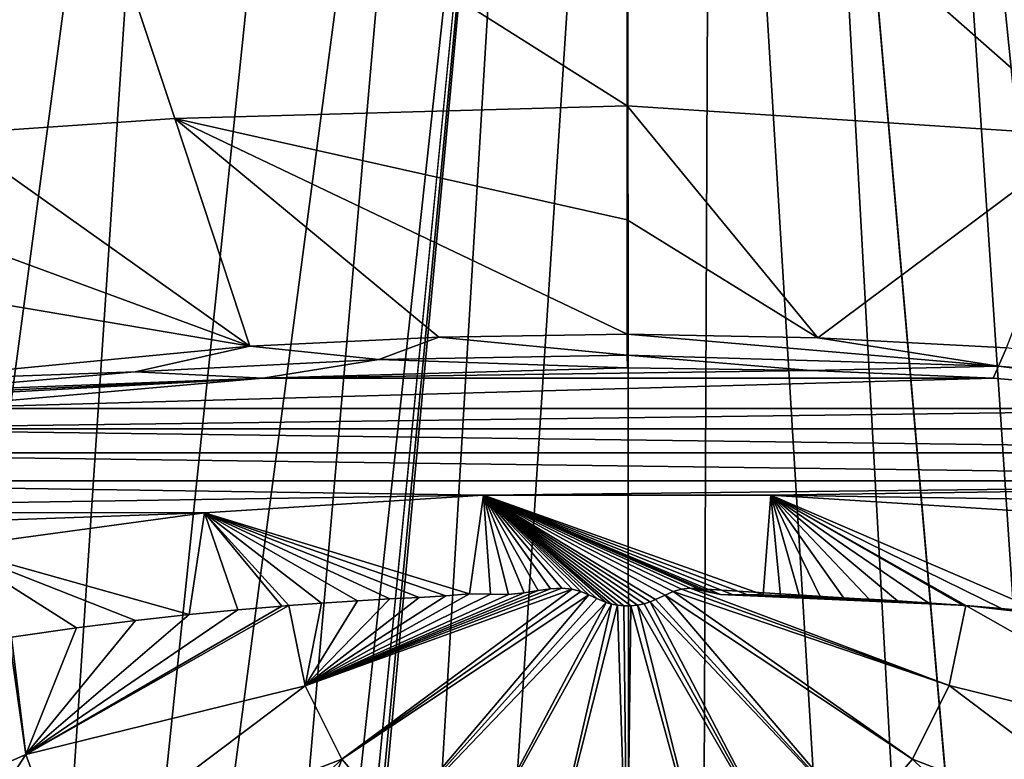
# Model space of a CAD drawing. Header units: millimetres. Extents: x -23 to 23, y 0 to 187.
# Tile 13 of 37: x -4.8 to 2.98, y 117.84 to 123.68. Entities that reach past the tile are written whole.
import ezdxf

# ---------------------------------------------------------------- set-up
doc = ezdxf.new("R2010")
doc.units = ezdxf.units.MM
doc.header["$LTSCALE"] = 83.635285
for name, color, linetype in [('126', 7, 'CONTINUOUS'), ('128', 7, 'CONTINUOUS'), ('13', 7, 'CONTINUOUS'), ('16', 7, 'CONTINUOUS'), ('21', 7, 'CONTINUOUS'), ('24', 7, 'CONTINUOUS'), ('32', 7, 'CONTINUOUS'), ('34', 7, 'CONTINUOUS'), ('5', 7, 'CONTINUOUS'), ('58', 7, 'CONTINUOUS'), ('6', 7, 'CONTINUOUS'), ('7', 7, 'CONTINUOUS'), ('88', 7, 'CONTINUOUS'), ('99', 7, 'CONTINUOUS')]:
    doc.layers.add(name, color=color, linetype=linetype)

msp = doc.modelspace()

# ---------------------------------------------------------------- linework, layer by layer
at = {"layer": '126', "color": 7, "linetype": 'CONTINUOUS'}
for points in [[(-1.1357, 119.9255, 122.8884), (-3.3415, 119.7848, 122.3632), (-1.2458, 119.1438, 123.0833), (-1.1357, 119.9255, 122.8884)], [(-1.0803, 119.1408, 123.1054), (-1.1357, 119.9255, 122.8884), (-1.2458, 119.1438, 123.0833), (-1.0803, 119.1408, 123.1054)], [(1.1357, 119.9255, 122.8884), (-1.1357, 119.9255, 122.8884), (1.074, 119.1359, 123.1075), (1.1357, 119.9255, 122.8884)], [(1.074, 119.1359, 123.1075), (-1.1357, 119.9255, 122.8884), (0.9499, 119.1377, 123.1209), (1.074, 119.1359, 123.1075)], [(0.9499, 119.1377, 123.1209), (-1.1357, 119.9255, 122.8884), (0.8381, 119.1372, 123.132), (0.9499, 119.1377, 123.1209)], [(0.8381, 119.1372, 123.132), (-1.1357, 119.9255, 122.8884), (0.7389, 119.1401, 123.1399), (0.8381, 119.1372, 123.132)], [(0.7389, 119.1401, 123.1399), (-1.1357, 119.9255, 122.8884), (0.6514, 119.1604, 123.1411), (0.7389, 119.1401, 123.1399)], [(0.6514, 119.1604, 123.1411), (-1.1357, 119.9255, 122.8884), (0.5721, 119.1814, 123.1409), (0.6514, 119.1604, 123.1411)], [(0.5721, 119.1814, 123.1409), (-1.1357, 119.9255, 122.8884), (0.4984, 119.1887, 123.1432), (0.5721, 119.1814, 123.1409)], [(0.4984, 119.1887, 123.1432), (-1.1357, 119.9255, 122.8884), (0.4295, 119.181, 123.1488), (0.4984, 119.1887, 123.1432)], [(0.4295, 119.181, 123.1488), (-1.1357, 119.9255, 122.8884), (0.3645, 119.1623, 123.1567), (0.4295, 119.181, 123.1488)], [(0.3645, 119.1623, 123.1567), (-1.1357, 119.9255, 122.8884), (0.2991, 119.1346, 123.1665), (0.3645, 119.1623, 123.1567)], [(0.2991, 119.1346, 123.1665), (-1.1357, 119.9255, 122.8884), (0.2243, 119.1, 123.1779), (0.2991, 119.1346, 123.1665)], [(0.2243, 119.1, 123.1779), (-1.1357, 119.9255, 122.8884), (0.1811, 119.0823, 123.1836), (0.2243, 119.1, 123.1779)], [(0.1811, 119.0823, 123.1836), (-1.1357, 119.9255, 122.8884), (0.1338, 119.0663, 123.1887), (0.1811, 119.0823, 123.1836)], [(0.1338, 119.0663, 123.1887), (-1.1357, 119.9255, 122.8884), (0.0817, 119.0547, 123.1924), (0.1338, 119.0663, 123.1887)], [(0.0817, 119.0547, 123.1924), (-1.1357, 119.9255, 122.8884), (0.0281, 119.0485, 123.1944), (0.0817, 119.0547, 123.1924)], [(0.0281, 119.0485, 123.1944), (-1.1357, 119.9255, 122.8884), (-0.0257, 119.0485, 123.1944), (0.0281, 119.0485, 123.1944)], [(-0.0257, 119.0485, 123.1944), (-1.1357, 119.9255, 122.8884), (-0.0766, 119.0536, 123.1928), (-0.0257, 119.0485, 123.1944)], [(-0.0766, 119.0536, 123.1928), (-1.1357, 119.9255, 122.8884), (-0.1239, 119.0635, 123.1896), (-0.0766, 119.0536, 123.1928)], [(-0.1239, 119.0635, 123.1896), (-1.1357, 119.9255, 122.8884), (-0.1663, 119.0764, 123.1855), (-0.1239, 119.0635, 123.1896)], [(-0.1663, 119.0764, 123.1855), (-1.1357, 119.9255, 122.8884), (-0.2388, 119.1072, 123.1756), (-0.1663, 119.0764, 123.1855)], [(-0.2388, 119.1072, 123.1756), (-1.1357, 119.9255, 122.8884), (-0.3021, 119.137, 123.1657), (-0.2388, 119.1072, 123.1756)], [(-0.3021, 119.137, 123.1657), (-1.1357, 119.9255, 122.8884), (-0.3656, 119.1622, 123.1567), (-0.3021, 119.137, 123.1657)], [(-0.3656, 119.1622, 123.1567), (-1.1357, 119.9255, 122.8884), (-0.4355, 119.1805, 123.1487), (-0.3656, 119.1622, 123.1567)], [(-0.4355, 119.1805, 123.1487), (-1.1357, 119.9255, 122.8884), (-0.5154, 119.1881, 123.1424), (-0.4355, 119.1805, 123.1487)], [(-0.5154, 119.1881, 123.1424), (-1.1357, 119.9255, 122.8884), (-0.6053, 119.1847, 123.1378), (-0.5154, 119.1881, 123.1424)], [(-0.6053, 119.1847, 123.1378), (-1.1357, 119.9255, 122.8884), (-0.7042, 119.1721, 123.1341), (-0.6053, 119.1847, 123.1378)], [(-0.7042, 119.1721, 123.1341), (-1.1357, 119.9255, 122.8884), (-0.8136, 119.1536, 123.1299), (-0.7042, 119.1721, 123.1341)], [(-0.8136, 119.1536, 123.1299), (-1.1357, 119.9255, 122.8884), (-0.9372, 119.1382, 123.1221), (-0.8136, 119.1536, 123.1299)], [(-0.9372, 119.1382, 123.1221), (-1.1357, 119.9255, 122.8884), (-1.0803, 119.1408, 123.1054), (-0.9372, 119.1382, 123.1221)], [(1.2109, 119.1307, 123.0916), (1.1357, 119.9255, 122.8884), (1.074, 119.1359, 123.1075), (1.2109, 119.1307, 123.0916)], [(3.3415, 119.7848, 122.3632), (1.1357, 119.9255, 122.8884), (3.2898, 118.9978, 122.5942), (3.3415, 119.7848, 122.3632)], [(3.2898, 118.9978, 122.5942), (1.1357, 119.9255, 122.8884), (2.9579, 119.028, 122.7069), (3.2898, 118.9978, 122.5942)], [(2.9579, 119.028, 122.7069), (1.1357, 119.9255, 122.8884), (2.6771, 119.0512, 122.7918), (2.9579, 119.028, 122.7069)], [(2.6771, 119.0512, 122.7918), (1.1357, 119.9255, 122.8884), (2.657, 119.0527, 122.7975), (2.6771, 119.0512, 122.7918)], [(2.657, 119.0527, 122.7975), (1.1357, 119.9255, 122.8884), (2.3843, 119.0717, 122.8708), (2.657, 119.0527, 122.7975)], [(2.3843, 119.0717, 122.8708), (1.1357, 119.9255, 122.8884), (2.1372, 119.0883, 122.9296), (2.3843, 119.0717, 122.8708)], [(2.1372, 119.0883, 122.9296), (1.1357, 119.9255, 122.8884), (1.9136, 119.1022, 122.9768), (2.1372, 119.0883, 122.9296)], [(1.9136, 119.1022, 122.9768), (1.1357, 119.9255, 122.8884), (1.7112, 119.1111, 123.0155), (1.9136, 119.1022, 122.9768)], [(1.7112, 119.1111, 123.0155), (1.1357, 119.9255, 122.8884), (1.528, 119.1188, 123.0465), (1.7112, 119.1111, 123.0155)], [(1.528, 119.1188, 123.0465), (1.1357, 119.9255, 122.8884), (1.3618, 119.1256, 123.0714), (1.528, 119.1188, 123.0465)], [(1.3618, 119.1256, 123.0714), (1.1357, 119.9255, 122.8884), (1.2109, 119.1307, 123.0916), (1.3618, 119.1256, 123.0714)], [(-3.3415, 119.7848, 122.3632), (-5.3528, 119.5115, 121.3435), (-3.4618, 118.9807, 122.5305), (-3.3415, 119.7848, 122.3632)], [(-3.0782, 119.0175, 122.6676), (-3.3415, 119.7848, 122.3632), (-3.4618, 118.9807, 122.5305), (-3.0782, 119.0175, 122.6676)], [(-1.2458, 119.1438, 123.0833), (-3.3415, 119.7848, 122.3632), (-1.434, 119.1298, 123.0591), (-1.2458, 119.1438, 123.0833)], [(-1.434, 119.1298, 123.0591), (-3.3415, 119.7848, 122.3632), (-1.6436, 119.1148, 123.0272), (-1.434, 119.1298, 123.0591)], [(-1.6436, 119.1148, 123.0272), (-3.3415, 119.7848, 122.3632), (-1.8758, 119.1036, 122.9844), (-1.6436, 119.1148, 123.0272)], [(-1.8758, 119.1036, 122.9844), (-3.3415, 119.7848, 122.3632), (-2.1328, 119.0888, 122.9305), (-1.8758, 119.1036, 122.9844)], [(-2.1328, 119.0888, 122.9305), (-3.3415, 119.7848, 122.3632), (-2.4169, 119.0697, 122.8624), (-2.1328, 119.0888, 122.9305)], [(-2.4169, 119.0697, 122.8624), (-3.3415, 119.7848, 122.3632), (-2.6757, 119.0512, 122.7922), (-2.4169, 119.0697, 122.8624)], [(-2.6757, 119.0512, 122.7922), (-3.3415, 119.7848, 122.3632), (-2.7311, 119.0469, 122.7762), (-2.6757, 119.0512, 122.7922)], [(-2.7311, 119.0469, 122.7762), (-3.3415, 119.7848, 122.3632), (-3.0782, 119.0175, 122.6676), (-2.7311, 119.0469, 122.7762)], [(-3.4618, 118.9807, 122.5305), (-5.3528, 119.5115, 121.3435), (-3.8853, 118.9344, 122.3572), (-3.4618, 118.9807, 122.5305)], [(-3.8853, 118.9344, 122.3572), (-5.3528, 119.5115, 121.3435), (-4.3523, 118.8755, 122.1379), (-3.8853, 118.9344, 122.3572)], [(-4.3523, 118.8755, 122.1379), (-5.3528, 119.5115, 121.3435), (-4.8662, 118.8008, 121.8593), (-4.3523, 118.8755, 122.1379)]]:
    msp.add_3dface(points, dxfattribs=at)
at = {"layer": '128', "color": 7, "linetype": 'CONTINUOUS'}
for points in [[(-0.4355, 119.1805, 123.1487), (-0.5154, 119.1881, 123.1424), (-2.5459, 118.4181, 122.9611), (-0.4355, 119.1805, 123.1487)], [(-0.5154, 119.1881, 123.1424), (-0.6053, 119.1847, 123.1378), (-2.5459, 118.4181, 122.9611), (-0.5154, 119.1881, 123.1424)], [(-0.6053, 119.1847, 123.1378), (-0.7042, 119.1721, 123.1341), (-2.5459, 118.4181, 122.9611), (-0.6053, 119.1847, 123.1378)], [(-0.4355, 119.1805, 123.1487), (-2.5459, 118.4181, 122.9611), (-2.2561, 117.8367, 123.1169), (-0.4355, 119.1805, 123.1487)], [(-0.7042, 119.1721, 123.1341), (-0.8136, 119.1536, 123.1299), (-2.5459, 118.4181, 122.9611), (-0.7042, 119.1721, 123.1341)], [(-0.3656, 119.1622, 123.1567), (-0.4355, 119.1805, 123.1487), (-2.2561, 117.8367, 123.1169), (-0.3656, 119.1622, 123.1567)], [(-0.3021, 119.137, 123.1657), (-0.3656, 119.1622, 123.1567), (-2.2561, 117.8367, 123.1169), (-0.3021, 119.137, 123.1657)], [(0.3645, 119.1623, 123.1567), (0.2991, 119.1346, 123.1665), (2.2563, 117.837, 123.1168), (0.3645, 119.1623, 123.1567)], [(0.4295, 119.181, 123.1488), (0.3645, 119.1623, 123.1567), (2.546, 118.4184, 122.961), (0.4295, 119.181, 123.1488)], [(0.3645, 119.1623, 123.1567), (2.2563, 117.837, 123.1168), (2.546, 118.4184, 122.961), (0.3645, 119.1623, 123.1567)], [(0.4984, 119.1887, 123.1432), (0.4295, 119.181, 123.1488), (2.546, 118.4184, 122.961), (0.4984, 119.1887, 123.1432)], [(2.6771, 119.0512, 122.7918), (0.7389, 119.1401, 123.1399), (0.4984, 119.1887, 123.1432), (2.6771, 119.0512, 122.7918)], [(2.6771, 119.0512, 122.7918), (0.4984, 119.1887, 123.1432), (2.546, 118.4184, 122.961), (2.6771, 119.0512, 122.7918)], [(0.7389, 119.1401, 123.1399), (0.6514, 119.1604, 123.1411), (0.4984, 119.1887, 123.1432), (0.7389, 119.1401, 123.1399)], [(0.6514, 119.1604, 123.1411), (0.5721, 119.1814, 123.1409), (0.4984, 119.1887, 123.1432), (0.6514, 119.1604, 123.1411)], [(-0.8136, 119.1536, 123.1299), (-0.9372, 119.1382, 123.1221), (-2.5459, 118.4181, 122.9611), (-0.8136, 119.1536, 123.1299)], [(-1.0803, 119.1408, 123.1054), (-1.2458, 119.1438, 123.0833), (-2.5459, 118.4181, 122.9611), (-1.0803, 119.1408, 123.1054)], [(-1.2458, 119.1438, 123.0833), (-1.434, 119.1298, 123.0591), (-2.5459, 118.4181, 122.9611), (-1.2458, 119.1438, 123.0833)], [(-0.9372, 119.1382, 123.1221), (-1.0803, 119.1408, 123.1054), (-2.5459, 118.4181, 122.9611), (-0.9372, 119.1382, 123.1221)], [(-1.434, 119.1298, 123.0591), (-1.6436, 119.1148, 123.0272), (-2.5459, 118.4181, 122.9611), (-1.434, 119.1298, 123.0591)], [(-1.6436, 119.1148, 123.0272), (-1.8758, 119.1036, 122.9844), (-2.5459, 118.4181, 122.9611), (-1.6436, 119.1148, 123.0272)], [(-1.8758, 119.1036, 122.9844), (-2.1328, 119.0888, 122.9305), (-2.5459, 118.4181, 122.9611), (-1.8758, 119.1036, 122.9844)], [(-2.1328, 119.0888, 122.9305), (-2.4169, 119.0697, 122.8624), (-2.5459, 118.4181, 122.9611), (-2.1328, 119.0888, 122.9305)], [(-0.3021, 119.137, 123.1657), (-2.2561, 117.8367, 123.1169), (-1.8268, 117.3424, 123.2493), (-0.3021, 119.137, 123.1657)], [(-0.2388, 119.1072, 123.1756), (-0.3021, 119.137, 123.1657), (-1.8268, 117.3424, 123.2493), (-0.2388, 119.1072, 123.1756)], [(-0.1663, 119.0764, 123.1855), (-0.2388, 119.1072, 123.1756), (-1.8268, 117.3424, 123.2493), (-0.1663, 119.0764, 123.1855)], [(0.1811, 119.0823, 123.1836), (0.1338, 119.0663, 123.1887), (1.2848, 116.9659, 123.3502), (0.1811, 119.0823, 123.1836)], [(0.2243, 119.1, 123.1779), (0.1811, 119.0823, 123.1836), (1.8271, 117.3426, 123.2493), (0.2243, 119.1, 123.1779)], [(0.1811, 119.0823, 123.1836), (1.2848, 116.9659, 123.3502), (1.8271, 117.3426, 123.2493), (0.1811, 119.0823, 123.1836)], [(0.2991, 119.1346, 123.1665), (0.2243, 119.1, 123.1779), (1.8271, 117.3426, 123.2493), (0.2991, 119.1346, 123.1665)], [(0.2991, 119.1346, 123.1665), (1.8271, 117.3426, 123.2493), (2.2563, 117.837, 123.1168), (0.2991, 119.1346, 123.1665)], [(2.6771, 119.0512, 122.7918), (0.8381, 119.1372, 123.132), (0.7389, 119.1401, 123.1399), (2.6771, 119.0512, 122.7918)], [(2.6771, 119.0512, 122.7918), (0.9499, 119.1377, 123.1209), (0.8381, 119.1372, 123.132), (2.6771, 119.0512, 122.7918)], [(2.6771, 119.0512, 122.7918), (1.074, 119.1359, 123.1075), (0.9499, 119.1377, 123.1209), (2.6771, 119.0512, 122.7918)], [(2.6771, 119.0512, 122.7918), (1.2109, 119.1307, 123.0916), (1.074, 119.1359, 123.1075), (2.6771, 119.0512, 122.7918)], [(2.6771, 119.0512, 122.7918), (1.3618, 119.1256, 123.0714), (1.2109, 119.1307, 123.0916), (2.6771, 119.0512, 122.7918)], [(2.6771, 119.0512, 122.7918), (1.528, 119.1188, 123.0465), (1.3618, 119.1256, 123.0714), (2.6771, 119.0512, 122.7918)], [(2.6771, 119.0512, 122.7918), (1.7112, 119.1111, 123.0155), (1.528, 119.1188, 123.0465), (2.6771, 119.0512, 122.7918)], [(2.6771, 119.0512, 122.7918), (1.9136, 119.1022, 122.9768), (1.7112, 119.1111, 123.0155), (2.6771, 119.0512, 122.7918)], [(2.6771, 119.0512, 122.7918), (2.1372, 119.0883, 122.9296), (1.9136, 119.1022, 122.9768), (2.6771, 119.0512, 122.7918)], [(2.6771, 119.0512, 122.7918), (2.3843, 119.0717, 122.8708), (2.1372, 119.0883, 122.9296), (2.6771, 119.0512, 122.7918)], [(-2.6757, 119.0512, 122.7922), (-2.7311, 119.0469, 122.7762), (-4.7522, 117.8745, 122.0948), (-2.6757, 119.0512, 122.7922)], [(-2.6757, 119.0512, 122.7922), (-4.7522, 117.8745, 122.0948), (-2.5459, 118.4181, 122.9611), (-2.6757, 119.0512, 122.7922)], [(-2.7311, 119.0469, 122.7762), (-3.0782, 119.0175, 122.6676), (-4.7522, 117.8745, 122.0948), (-2.7311, 119.0469, 122.7762)], [(-3.0782, 119.0175, 122.6676), (-3.4618, 118.9807, 122.5305), (-4.7522, 117.8745, 122.0948), (-3.0782, 119.0175, 122.6676)], [(-2.4169, 119.0697, 122.8624), (-2.6757, 119.0512, 122.7922), (-2.5459, 118.4181, 122.9611), (-2.4169, 119.0697, 122.8624)], [(-0.1663, 119.0764, 123.1855), (-1.8268, 117.3424, 123.2493), (-1.2845, 116.9657, 123.3503), (-0.1663, 119.0764, 123.1855)], [(-0.1239, 119.0635, 123.1896), (-0.1663, 119.0764, 123.1855), (-1.2845, 116.9657, 123.3503), (-0.1239, 119.0635, 123.1896)], [(-0.1239, 119.0635, 123.1896), (-1.2845, 116.9657, 123.3503), (-0.6626, 116.7299, 123.4134), (-0.1239, 119.0635, 123.1896)], [(-0.0766, 119.0536, 123.1928), (-0.1239, 119.0635, 123.1896), (-0.6626, 116.7299, 123.4134), (-0.0766, 119.0536, 123.1928)], [(-0.0766, 119.0536, 123.1928), (-0.6626, 116.7299, 123.4134), (0.0002, 116.6497, 123.4349), (-0.0766, 119.0536, 123.1928)], [(-0.0257, 119.0485, 123.1944), (-0.0766, 119.0536, 123.1928), (0.0002, 116.6497, 123.4349), (-0.0257, 119.0485, 123.1944)], [(0.0281, 119.0485, 123.1944), (-0.0257, 119.0485, 123.1944), (0.0002, 116.6497, 123.4349), (0.0281, 119.0485, 123.1944)], [(0.0281, 119.0485, 123.1944), (0.0002, 116.6497, 123.4349), (0.663, 116.73, 123.4134), (0.0281, 119.0485, 123.1944)], [(0.0817, 119.0547, 123.1924), (0.0281, 119.0485, 123.1944), (0.663, 116.73, 123.4134), (0.0817, 119.0547, 123.1924)], [(0.1338, 119.0663, 123.1887), (0.0817, 119.0547, 123.1924), (1.2848, 116.9659, 123.3502), (0.1338, 119.0663, 123.1887)], [(0.0817, 119.0547, 123.1924), (0.663, 116.73, 123.4134), (1.2848, 116.9659, 123.3502), (0.0817, 119.0547, 123.1924)], [(2.6771, 119.0512, 122.7918), (2.657, 119.0527, 122.7975), (2.3843, 119.0717, 122.8708), (2.6771, 119.0512, 122.7918)], [(4.7521, 117.8743, 122.0948), (2.6771, 119.0512, 122.7918), (2.546, 118.4184, 122.961), (4.7521, 117.8743, 122.0948)], [(4.8814, 118.7984, 121.8504), (2.9579, 119.028, 122.7069), (2.6771, 119.0512, 122.7918), (4.8814, 118.7984, 121.8504)], [(4.8814, 118.7984, 121.8504), (2.6771, 119.0512, 122.7918), (4.7521, 117.8743, 122.0948), (4.8814, 118.7984, 121.8504)], [(4.8814, 118.7984, 121.8504), (3.2898, 118.9978, 122.5942), (2.9579, 119.028, 122.7069), (4.8814, 118.7984, 121.8504)], [(-3.4618, 118.9807, 122.5305), (-3.8853, 118.9344, 122.3572), (-4.7522, 117.8745, 122.0948), (-3.4618, 118.9807, 122.5305)], [(-3.8853, 118.9344, 122.3572), (-4.3523, 118.8755, 122.1379), (-4.7522, 117.8745, 122.0948), (-3.8853, 118.9344, 122.3572)], [(-4.3523, 118.8755, 122.1379), (-4.8662, 118.8008, 121.8593), (-4.7522, 117.8745, 122.0948), (-4.3523, 118.8755, 122.1379)], [(-4.7522, 117.8745, 122.0948), (-4.8853, 118.7978, 121.8482), (-6.5857, 117.0629, 120.7539), (-4.7522, 117.8745, 122.0948)], [(-4.8662, 118.8008, 121.8593), (-4.8853, 118.7978, 121.8482), (-4.7522, 117.8745, 122.0948), (-4.8662, 118.8008, 121.8593)], [(-4.7522, 117.8745, 122.0948), (-4.4327, 116.9948, 122.3304), (-2.5459, 118.4181, 122.9611), (-4.7522, 117.8745, 122.0948)], [(-2.5459, 118.4181, 122.9611), (-4.4327, 116.9948, 122.3304), (-2.2561, 117.8367, 123.1169), (-2.5459, 118.4181, 122.9611)], [(2.2563, 117.837, 123.1168), (4.4327, 116.9948, 122.3305), (2.546, 118.4184, 122.961), (2.2563, 117.837, 123.1168)], [(4.4327, 116.9948, 122.3305), (4.7521, 117.8743, 122.0948), (2.546, 118.4184, 122.961), (4.4327, 116.9948, 122.3305)], [(-6.0744, 115.8401, 121.1403), (-4.7522, 117.8745, 122.0948), (-6.5857, 117.0629, 120.7539), (-6.0744, 115.8401, 121.1403)], [(-4.4327, 116.9948, 122.3304), (-4.7522, 117.8745, 122.0948), (-6.0744, 115.8401, 121.1403), (-4.4327, 116.9948, 122.3304)], [(-4.4327, 116.9948, 122.3304), (-3.9413, 116.2, 122.5457), (-2.2561, 117.8367, 123.1169), (-4.4327, 116.9948, 122.3304)], [(-3.9413, 116.2, 122.5457), (-2.8193, 116.313, 122.9873), (-2.2561, 117.8367, 123.1169), (-3.9413, 116.2, 122.5457)], [(-2.2561, 117.8367, 123.1169), (-2.8193, 116.313, 122.9873), (-1.8268, 117.3424, 123.2493), (-2.2561, 117.8367, 123.1169)], [(1.8271, 117.3426, 123.2493), (3.9413, 116.2, 122.5457), (2.2563, 117.837, 123.1168), (1.8271, 117.3426, 123.2493)], [(3.9413, 116.2, 122.5457), (4.4327, 116.9948, 122.3305), (2.2563, 117.837, 123.1168), (3.9413, 116.2, 122.5457)]]:
    msp.add_3dface(points, dxfattribs=at)
at = {"layer": '13', "color": 7, "linetype": 'CONTINUOUS'}
for points in [[(0, 125.9761, 131.1544), (-4.5688, 125.8899, 131.0111), (0, 123.0044, 128.6102), (0, 125.9761, 131.1544)], [(-4.5688, 125.8899, 131.0111), (-9.1132, 125.6789, 130.6368), (-5.3495, 122.7829, 128.0778), (-4.5688, 125.8899, 131.0111)], [(-3.5762, 122.9025, 128.3682), (-4.5688, 125.8899, 131.0111), (-5.3495, 122.7829, 128.0778), (-3.5762, 122.9025, 128.3682)], [(0, 123.0044, 128.6102), (-4.5688, 125.8899, 131.0111), (-3.5762, 122.9025, 128.3682), (0, 123.0044, 128.6102)]]:
    msp.add_3dface(points, dxfattribs=at)
at = {"layer": '16', "color": 7, "linetype": 'CONTINUOUS'}
for points in [[(0, 123.0044, 128.6102), (-3.5762, 122.9025, 128.3682), (0, 122.1008, 127.8367), (0, 123.0044, 128.6102)], [(-3.5762, 122.9025, 128.3682), (-5.3495, 122.7829, 128.0778), (-2.9839, 121.1032, 126.7533), (-3.5762, 122.9025, 128.3682)], [(0, 122.1008, 127.8367), (-3.5762, 122.9025, 128.3682), (0, 121.1973, 127.0631), (0, 122.1008, 127.8367)], [(0, 121.1973, 127.0631), (-3.5762, 122.9025, 128.3682), (-1.4891, 121.1742, 126.9867), (0, 121.1973, 127.0631)], [(-1.4891, 121.1742, 126.9867), (-3.5762, 122.9025, 128.3682), (-2.9839, 121.1032, 126.7533), (-1.4891, 121.1742, 126.9867)], [(-5.3495, 122.7829, 128.0778), (-7.1008, 122.6193, 127.6758), (-2.9839, 121.1032, 126.7533), (-5.3495, 122.7829, 128.0778)], [(-7.1008, 122.6193, 127.6758), (-6.4404, 121.6886, 126.7382), (-2.9839, 121.1032, 126.7533), (-7.1008, 122.6193, 127.6758)], [(-6.4404, 121.6886, 126.7382), (-5.8069, 120.8309, 125.8457), (-2.9839, 121.1032, 126.7533), (-6.4404, 121.6886, 126.7382)]]:
    msp.add_3dface(points, dxfattribs=at)
at = {"layer": '21', "color": 7, "linetype": 'CONTINUOUS'}
for points in [[(0, 125.9761, 131.1544), (0, 123.0044, 128.6102), (3.6452, 122.7667, 128.3787), (0, 125.9761, 131.1544)], [(4.6546, 125.7547, 131.0344), (0, 125.9761, 131.1544), (3.6452, 122.7667, 128.3787), (4.6546, 125.7547, 131.0344)]]:
    msp.add_3dface(points, dxfattribs=at)
at = {"layer": '24', "color": 7, "linetype": 'CONTINUOUS'}
for points in [[(0, 123.0044, 128.6102), (0, 122.1008, 127.8367), (1.5059, 121.1676, 126.9908), (0, 123.0044, 128.6102)], [(3.6452, 122.7667, 128.3787), (0, 123.0044, 128.6102), (1.5059, 121.1676, 126.9908), (3.6452, 122.7667, 128.3787)], [(2.9974, 121.0908, 126.7617), (3.6452, 122.7667, 128.3787), (1.5059, 121.1676, 126.9908), (2.9974, 121.0908, 126.7617)], [(0, 122.1008, 127.8367), (0, 121.1973, 127.0631), (1.5059, 121.1676, 126.9908), (0, 122.1008, 127.8367)]]:
    msp.add_3dface(points, dxfattribs=at)
at = {"layer": '32', "color": 7, "linetype": 'CONTINUOUS'}
msp.add_3dface([(-5.9806, 118.0867, 93.8484), (-5.1568, 117.801, 48.0013), (-4.3428, 117.5641, 93.8054), (-5.9806, 118.0867, 93.8484)], dxfattribs=at)
at = {"layer": '34', "color": 7, "linetype": 'CONTINUOUS'}
for points in [[(1.4525, 120.9107, 126.5652), (0.0026, 120.9308, 126.6403), (-2.8793, 120.8492, 126.3357), (1.4525, 120.9107, 126.5652)], [(2.8929, 120.8494, 126.3366), (1.4525, 120.9107, 126.5652), (-2.8793, 120.8492, 126.3357), (2.8929, 120.8494, 126.3366)], [(5.629, 120.6093, 125.4405), (2.8929, 120.8494, 126.3366), (-5.6128, 120.6096, 125.4415), (5.629, 120.6093, 125.4405)], [(-5.6128, 120.6096, 125.4415), (2.8929, 120.8494, 126.3366), (-2.8793, 120.8492, 126.3357), (-5.6128, 120.6096, 125.4415)], [(-6.778, 120.4501, 124.8463), (5.629, 120.6093, 125.4405), (-5.6128, 120.6096, 125.4415), (-6.778, 120.4501, 124.8463)], [(6.7886, 120.4502, 124.8467), (5.629, 120.6093, 125.4405), (-6.778, 120.4501, 124.8463), (6.7886, 120.4502, 124.8467)], [(-7.8898, 120.2587, 124.1318), (7.8975, 120.2589, 124.1327), (-6.778, 120.4501, 124.8463), (-7.8898, 120.2587, 124.1318)], [(7.8975, 120.2589, 124.1327), (6.7886, 120.4502, 124.8467), (-6.778, 120.4501, 124.8463), (7.8975, 120.2589, 124.1327)], [(-8.9274, 120.0376, 123.3067), (8.9334, 120.0378, 123.3077), (-7.8898, 120.2587, 124.1318), (-8.9274, 120.0376, 123.3067)], [(8.9334, 120.0378, 123.3077), (7.8975, 120.2589, 124.1327), (-7.8898, 120.2587, 124.1318), (8.9334, 120.0378, 123.3077)], [(-8.9274, 120.0376, 123.3067), (-9.8719, 119.7905, 122.3847), (-1.1357, 119.9255, 122.8884), (-8.9274, 120.0376, 123.3067)], [(8.9334, 120.0378, 123.3077), (-8.9274, 120.0376, 123.3067), (-1.1357, 119.9255, 122.8884), (8.9334, 120.0378, 123.3077)], [(1.1357, 119.9255, 122.8884), (8.9334, 120.0378, 123.3077), (-1.1357, 119.9255, 122.8884), (1.1357, 119.9255, 122.8884)], [(9.8754, 119.7912, 122.387), (8.9334, 120.0378, 123.3077), (1.1357, 119.9255, 122.8884), (9.8754, 119.7912, 122.387)], [(-1.1357, 119.9255, 122.8884), (-9.8719, 119.7905, 122.3847), (-3.3415, 119.7848, 122.3632), (-1.1357, 119.9255, 122.8884)], [(3.3415, 119.7848, 122.3632), (9.8754, 119.7912, 122.387), (1.1357, 119.9255, 122.8884), (3.3415, 119.7848, 122.3632)], [(-9.8719, 119.7905, 122.3847), (-10.7084, 119.522, 121.3824), (-3.3415, 119.7848, 122.3632), (-9.8719, 119.7905, 122.3847)], [(-3.3415, 119.7848, 122.3632), (-10.7084, 119.522, 121.3824), (-5.3528, 119.5115, 121.3435), (-3.3415, 119.7848, 122.3632)]]:
    msp.add_3dface(points, dxfattribs=at)
at = {"layer": '5', "color": 7, "linetype": 'CONTINUOUS'}
for points in [[(5.1647, 87.4117, -21.8212), (1.3526, 131.0191, -21.182), (2.2515, 131.0222, -21.1151), (5.1647, 87.4117, -21.8212)], [(3.4754, 131.0263, -20.9636), (6.6732, 87.4117, -21.6506), (2.2515, 131.0222, -21.1151), (3.4754, 131.0263, -20.9636)], [(6.6732, 87.4117, -21.6506), (5.1647, 87.4117, -21.8212), (2.2515, 131.0222, -21.1151), (6.6732, 87.4117, -21.6506)]]:
    msp.add_3dface(points, dxfattribs=at)
at = {"layer": '58', "color": 7, "linetype": 'CONTINUOUS'}
for points in [[(-5.9806, 118.0867, 93.8484), (-3.2603, 117.1441, 95.5972), (-5.99, 118.021, 94.9848), (-5.9806, 118.0867, 93.8484)], [(-5.9806, 118.0867, 93.8484), (-4.3428, 117.5641, 93.8054), (-3.2603, 117.1441, 95.5972), (-5.9806, 118.0867, 93.8484)], [(-5.99, 118.021, 94.9848), (-3.2603, 117.1441, 95.5972), (-6.0448, 117.8349, 96.1064), (-5.99, 118.021, 94.9848)]]:
    msp.add_3dface(points, dxfattribs=at)
at = {"layer": '6', "color": 7, "linetype": 'CONTINUOUS'}
for points in [[(-12.8059, 0, -23.1025), (-9.9419, 32.763, -22.6222), (-0.6656, 131.0176, -21.2085), (-12.8059, 0, -23.1025)], [(-8.5398, 0, -23.3232), (-12.8059, 0, -23.1025), (-0.6656, 131.0176, -21.2085), (-8.5398, 0, -23.3232)], [(-9.9419, 32.763, -22.6222), (-7.075, 65.5588, -22.1415), (-0.6656, 131.0176, -21.2085), (-9.9419, 32.763, -22.6222)], [(-0.0016, 131.0174, -21.2171), (-8.5398, 0, -23.3232), (-0.6656, 131.0176, -21.2085), (-0.0016, 131.0174, -21.2171)], [(0.1217, 0, -23.4997), (-8.5398, 0, -23.3232), (-0.0016, 131.0174, -21.2171), (0.1217, 0, -23.4997)], [(-7.075, 65.5588, -22.1415), (-4.2081, 98.3545, -21.6608), (-0.6656, 131.0176, -21.2085), (-7.075, 65.5588, -22.1415)], [(-4.2081, 98.3545, -21.6608), (-1.3526, 131.0191, -21.182), (-0.6656, 131.0176, -21.2085), (-4.2081, 98.3545, -21.6608)], [(0.6648, 131.0176, -21.2085), (0.1217, 0, -23.4997), (-0.0016, 131.0174, -21.2171), (0.6648, 131.0176, -21.2085)], [(8.6085, 0, -23.3203), (0.1217, 0, -23.4997), (0.6648, 131.0176, -21.2085), (8.6085, 0, -23.3203)], [(1.3526, 131.0191, -21.182), (8.6085, 0, -23.3203), (0.6648, 131.0176, -21.2085), (1.3526, 131.0191, -21.182)], [(1.3526, 131.0191, -21.182), (5.1647, 87.4117, -21.8212), (8.6085, 0, -23.3203), (1.3526, 131.0191, -21.182)]]:
    msp.add_3dface(points, dxfattribs=at)
at = {"layer": '7', "color": 7, "linetype": 'CONTINUOUS'}
for points in [[(-3.4891, 131.0263, -20.9615), (-7.8468, 98.3545, -21.0649), (-5.139, 131.0319, -20.6372), (-3.4891, 131.0263, -20.9615)], [(-5.6614, 98.3545, -21.5062), (-7.8468, 98.3545, -21.0649), (-3.4891, 131.0263, -20.9615), (-5.6614, 98.3545, -21.5062)], [(-2.2573, 131.0222, -21.1146), (-5.6614, 98.3545, -21.5062), (-3.4891, 131.0263, -20.9615), (-2.2573, 131.0222, -21.1146)], [(-1.3526, 131.0191, -21.182), (-5.6614, 98.3545, -21.5062), (-2.2573, 131.0222, -21.1146), (-1.3526, 131.0191, -21.182)], [(-1.3526, 131.0191, -21.182), (-4.2081, 98.3545, -21.6608), (-5.6614, 98.3545, -21.5062), (-1.3526, 131.0191, -21.182)]]:
    msp.add_3dface(points, dxfattribs=at)
at = {"layer": '88', "color": 7, "linetype": 'CONTINUOUS'}
for points in [[(2.9347, 120.9435, 126.5668), (0, 121.1973, 127.0631), (-0.0002, 121.032, 126.8718), (2.9347, 120.9435, 126.5668)], [(1.5059, 121.1676, 126.9908), (0, 121.1973, 127.0631), (2.9347, 120.9435, 126.5668), (1.5059, 121.1676, 126.9908)], [(2.9974, 121.0908, 126.7617), (1.5059, 121.1676, 126.9908), (2.9347, 120.9435, 126.5668), (2.9974, 121.0908, 126.7617)], [(0.0026, 120.9308, 126.6403), (1.4525, 120.9107, 126.5652), (-0.0002, 121.032, 126.8718), (0.0026, 120.9308, 126.6403)], [(1.4525, 120.9107, 126.5652), (2.9347, 120.9435, 126.5668), (-0.0002, 121.032, 126.8718), (1.4525, 120.9107, 126.5652)], [(5.7306, 120.6894, 125.6554), (2.9974, 121.0908, 126.7617), (2.9347, 120.9435, 126.5668), (5.7306, 120.6894, 125.6554)], [(1.4525, 120.9107, 126.5652), (2.8929, 120.8494, 126.3366), (2.9347, 120.9435, 126.5668), (1.4525, 120.9107, 126.5652)], [(2.8929, 120.8494, 126.3366), (5.629, 120.6093, 125.4405), (2.9347, 120.9435, 126.5668), (2.8929, 120.8494, 126.3366)], [(5.629, 120.6093, 125.4405), (5.7306, 120.6894, 125.6554), (2.9347, 120.9435, 126.5668), (5.629, 120.6093, 125.4405)]]:
    msp.add_3dface(points, dxfattribs=at)
at = {"layer": '99', "color": 7, "linetype": 'CONTINUOUS'}
for points in [[(0, 121.1973, 127.0631), (-1.4891, 121.1742, 126.9867), (-0.0002, 121.032, 126.8718), (0, 121.1973, 127.0631)], [(-2.9839, 121.1032, 126.7533), (-5.8069, 120.8309, 125.8457), (-3.8894, 120.8992, 126.3559), (-2.9839, 121.1032, 126.7533)], [(-1.962, 120.9984, 126.7415), (-2.9839, 121.1032, 126.7533), (-3.8894, 120.8992, 126.3559), (-1.962, 120.9984, 126.7415)], [(-1.4891, 121.1742, 126.9867), (-2.9839, 121.1032, 126.7533), (-1.962, 120.9984, 126.7415), (-1.4891, 121.1742, 126.9867)], [(-0.0002, 121.032, 126.8718), (-1.4891, 121.1742, 126.9867), (-1.962, 120.9984, 126.7415), (-0.0002, 121.032, 126.8718)], [(0.0026, 120.9308, 126.6403), (-0.0002, 121.032, 126.8718), (-1.962, 120.9984, 126.7415), (0.0026, 120.9308, 126.6403)], [(-2.8793, 120.8492, 126.3357), (-1.962, 120.9984, 126.7415), (-3.8894, 120.8992, 126.3559), (-2.8793, 120.8492, 126.3357)], [(-2.8793, 120.8492, 126.3357), (0.0026, 120.9308, 126.6403), (-1.962, 120.9984, 126.7415), (-2.8793, 120.8492, 126.3357)], [(-5.8069, 120.8309, 125.8457), (-5.7495, 120.7381, 125.7256), (-3.8894, 120.8992, 126.3559), (-5.8069, 120.8309, 125.8457)], [(-5.7495, 120.7381, 125.7256), (-2.8793, 120.8492, 126.3357), (-3.8894, 120.8992, 126.3559), (-5.7495, 120.7381, 125.7256)], [(-2.8793, 120.8492, 126.3357), (-5.7495, 120.7381, 125.7256), (-5.7332, 120.7167, 125.6917), (-2.8793, 120.8492, 126.3357)], [(-2.8793, 120.8492, 126.3357), (-5.7332, 120.7167, 125.6917), (-5.7154, 120.6953, 125.6546), (-2.8793, 120.8492, 126.3357)], [(-5.6128, 120.6096, 125.4415), (-2.8793, 120.8492, 126.3357), (-5.7154, 120.6953, 125.6546), (-5.6128, 120.6096, 125.4415)]]:
    msp.add_3dface(points, dxfattribs=at)

doc.saveas('drawing.dxf')
